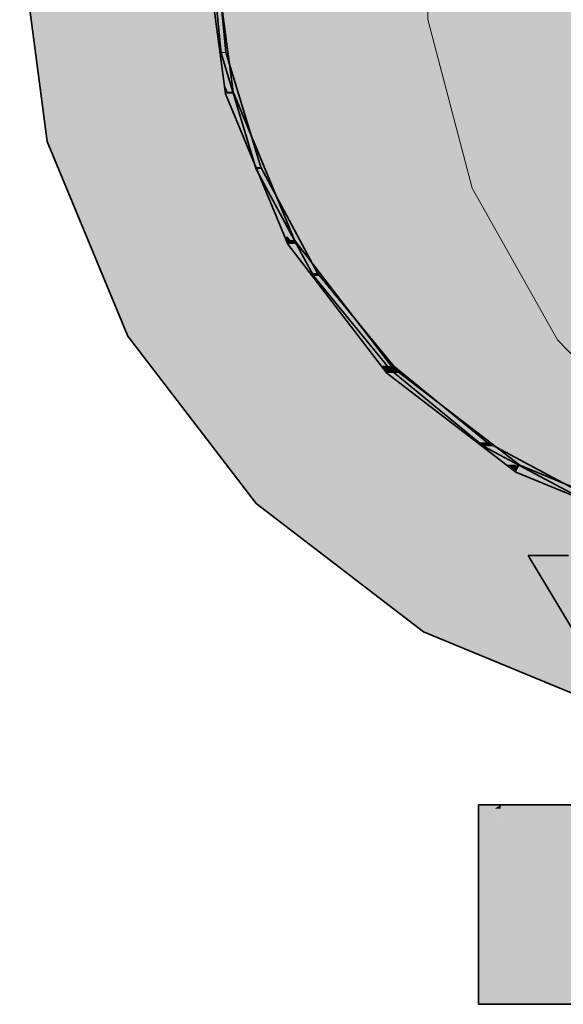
# Model space of a CAD drawing. Extents: x -350 to 540, y -53 to 541.
# Tile 65 of 256: x -193.55 to -192.46, y 116.73 to 118.7. Entities that reach past the tile are written whole.
import ezdxf
from ezdxf.lldxf.tags import DXFTag

# ---------------------------------------------------------------- set-up
doc = ezdxf.new("R2010")
doc.units = 0
doc.linetypes.add('_Hiddenline_', pattern=[3, 2, -1])
doc.layers.get('0').update_dxf_attribs({"lineweight": 35})
for name, color, linetype, lineweight, true_color in [('L_Abluft', 7, 'Continuous', 35, 0xf7d209), ('L_Abluft-Shading', 7, 'Continuous', 35, 0xf7d209), ('L_Auslass', 7, 'Continuous', 35, 0xababab), ('L_Auslass-Shading', 7, 'Continuous', 35, 0xababab), ('L_Bauteil', 7, 'Continuous', 35, 0xababab), ('L_Bauteil-Shading', 7, 'Continuous', 35, 0xababab)]:
    doc.layers.add(name, color=color, linetype=linetype, lineweight=lineweight, true_color=true_color)
tags = doc.linetypes.add('STRICHPUNKT2', pattern=[12.7, 6.35, -3.175, 0, -3.175]).pattern_tags.tags
tags[10:11] = [DXFTag(74, 4), DXFTag(75, 0), DXFTag(340, '0'), DXFTag(46, 0.0), DXFTag(50, 0.0), DXFTag(44, 0.0), DXFTag(45, 0.0)]
tags[8:9] = [DXFTag(74, 4), DXFTag(75, 0), DXFTag(340, '0'), DXFTag(46, 0.0), DXFTag(50, 0.0), DXFTag(44, 0.0), DXFTag(45, 0.0)]
tags[6:7] = [DXFTag(74, 4), DXFTag(75, 0), DXFTag(340, '0'), DXFTag(46, 0.0), DXFTag(50, 0.0), DXFTag(44, 0.0), DXFTag(45, 0.0)]
tags[4:5] = [DXFTag(74, 4), DXFTag(75, 0), DXFTag(340, '0'), DXFTag(46, 0.0), DXFTag(50, 0.0), DXFTag(44, 0.0), DXFTag(45, 0.0)]

# ---------------------------------------------------------------- blocks, each defined once
blk = doc.blocks.new('Shading-A06HSWC6NL', base_point=(-190.5291, 118.0666))
at = {"layer": 'L_Auslass-Shading', "color": 254, "true_color": 0xefebdc}
for points in [[(-193.5039, 118.5109), (-193.3452, 118.8766), (-193.5521, 118.8766)], [(-193.297, 118.5109), (-193.5039, 118.5109), (-193.3452, 118.8766)], [(-193.297, 118.5109), (-191.9321, 118.8766), (-193.3452, 118.8766)], [(-192.5655, 118.5109), (-193.297, 118.5109), (-191.9321, 118.8766)], [(-192.6903, 118.1184), (-193.2453, 118.1184), (-191.9321, 118.8766)], [(-193.1395, 118.5531), (-193.1661, 118.8766), (-193.1821, 118.8766)], [(-193.124, 118.5572), (-193.1398, 118.5572), (-193.1661, 118.8766)], [(-192.5934, 117.7311), (-193.0776, 117.7311), (-191.9321, 118.8766)], [(-192.308, 117.4736), (-192.7421, 117.4736), (-191.9321, 118.8766)], [(-193.1395, 118.5531), (-193.124, 118.5572), (-193.1398, 118.5572)], [(-193.1225, 118.5531), (-193.1395, 118.5531), (-193.124, 118.5572)], [(-193.0146, 118.2516), (-193.1225, 118.5531), (-193.1395, 118.5531)], [(-193.0007, 118.2596), (-193.0175, 118.2596), (-193.124, 118.5572)], [(-193.4969, 118.4573), (-193.297, 118.5109), (-193.5039, 118.5109)], [(-193.2899, 118.4573), (-193.4969, 118.4573), (-193.297, 118.5109)], [(-193.2453, 118.1184), (-192.5655, 118.5109), (-193.297, 118.5109)], [(-193.3565, 118.1184), (-193.2899, 118.4573), (-193.4969, 118.4573)], [(-193.2453, 118.1184), (-193.3565, 118.1184), (-193.2899, 118.4573)], [(-193.0146, 118.2516), (-193.0007, 118.2596), (-193.0175, 118.2596)], [(-192.9952, 118.2516), (-193.0146, 118.2516), (-193.0007, 118.2596)], [(-192.8159, 117.9927), (-192.9952, 118.2516), (-193.0146, 118.2516)], [(-192.8046, 118.004), (-192.8238, 118.004), (-193.0007, 118.2596)], [(-193.335, 118.0666), (-193.2453, 118.1184), (-193.3565, 118.1184)], [(-193.2385, 118.0666), (-193.335, 118.0666), (-193.2453, 118.1184)], [(-193.2185, 117.9148), (-192.6903, 118.1184), (-193.2453, 118.1184)], [(-192.8939, 117.9148), (-193.2185, 117.9148), (-192.6903, 118.1184)], [(-193.2185, 117.9148), (-193.2385, 118.0666), (-193.335, 118.0666)], [(-192.8159, 117.9927), (-192.8046, 118.004), (-192.8238, 118.004)], [(-192.7913, 117.9927), (-192.8159, 117.9927), (-192.8046, 118.004)], [(-192.5571, 117.7941), (-192.7913, 117.9927), (-192.8159, 117.9927)], [(-192.5491, 117.8079), (-192.5734, 117.8079), (-192.8046, 118.004)], [(-193.0776, 117.7311), (-192.8939, 117.9148), (-193.2185, 117.9148)], [(-192.5571, 117.7941), (-192.5491, 117.8079), (-192.5734, 117.8079)], [(-192.5197, 117.7941), (-192.5571, 117.7941), (-192.5491, 117.8079)], [(-192.2556, 117.6692), (-192.5197, 117.7941), (-192.5571, 117.7941)], [(-192.2514, 117.6846), (-192.2883, 117.6846), (-192.5491, 117.8079)], [(-192.7421, 117.4736), (-192.5934, 117.7311), (-193.0776, 117.7311)], [(-192.3513, 117.3118), (-192.308, 117.4736), (-192.7421, 117.4736)]]:
    blk.add_solid(points, dxfattribs=at)
blk = doc.blocks.new('Shading-A06HSWC8NL', base_point=(-191.8121, 118.8766))
at = {"layer": 'L_Bauteil-Shading', "color": 9, "true_color": 0xbfc7d1}
for points in [[(-193.1482, 118.6347), (-193.1621, 118.8766), (-193.1721, 118.8766)], [(-193.1384, 118.6366), (-193.1483, 118.6366), (-193.1621, 118.8766)], [(-193.1482, 118.6347), (-193.1384, 118.6366), (-193.1483, 118.6366)], [(-193.1379, 118.6347), (-193.1482, 118.6347), (-193.1384, 118.6366)], [(-193.0777, 118.4021), (-193.1379, 118.6347), (-193.1482, 118.6347)], [(-193.0684, 118.4059), (-193.0787, 118.4059), (-193.1384, 118.6366)], [(-193.0777, 118.4021), (-193.0684, 118.4059), (-193.0787, 118.4059)], [(-193.0666, 118.4021), (-193.0777, 118.4021), (-193.0684, 118.4059)], [(-192.9631, 118.1877), (-193.0666, 118.4021), (-193.0777, 118.4021)], [(-192.9548, 118.1932), (-192.9658, 118.1932), (-193.0684, 118.4059)], [(-192.9631, 118.1877), (-192.9548, 118.1932), (-192.9658, 118.1932)], [(-192.9506, 118.1877), (-192.9631, 118.1877), (-192.9548, 118.1932)], [(-192.8089, 117.9998), (-192.9506, 118.1877), (-192.9631, 118.1877)], [(-192.8018, 118.0069), (-192.8142, 118.0069), (-192.9548, 118.1932)], [(-192.8089, 117.9998), (-192.8018, 118.0069), (-192.8142, 118.0069)], [(-192.7939, 117.9998), (-192.8089, 117.9998), (-192.8018, 118.0069)], [(-192.6154, 117.8539), (-192.6303, 117.8539), (-192.8018, 118.0069)], [(-192.621, 117.8456), (-192.7939, 117.9998), (-192.8089, 117.9998)], [(-192.621, 117.8456), (-192.6154, 117.8539), (-192.6303, 117.8539)], [(-192.6013, 117.8456), (-192.621, 117.8456), (-192.6154, 117.8539)], [(-192.4028, 117.7402), (-192.4223, 117.7402), (-192.6154, 117.8539)], [(-192.4066, 117.731), (-192.6013, 117.8456), (-192.621, 117.8456)]]:
    blk.add_solid(points, dxfattribs=at)
at = {"layer": 'L_Bauteil-Shading', "color": 26, "true_color": 0x681616}
for points in [[(-192.3641, 117.3467), (-192.3062, 117.3467), (-192.5321, 117.6266)], [(-192.3062, 117.3467), (-192.5321, 117.6266), (-192.4517, 117.6266)]]:
    blk.add_solid(points, dxfattribs=at)
at = {"layer": 'L_Bauteil-Shading', "color": 178, "true_color": 0x000949}
for points in [[(-192.632, 117.0987), (-192.5872, 117.1266), (-192.632, 117.1266)], [(-192.5989, 117.0987), (-192.632, 117.0987), (-192.5989, 117.1193)], [(-192.5878, 117.1193), (-192.5989, 117.1193), (-192.5872, 117.1266)], [(-192.5383, 116.9671), (-192.5989, 116.9671), (-192.5383, 117.1266)], [(-192.5989, 116.9671), (-192.5383, 117.1266), (-192.5872, 117.1266)], [(-192.5989, 116.9671), (-192.5878, 117.1193), (-192.5989, 117.1193)], [(-192.632, 116.9671), (-192.5989, 116.9671), (-192.632, 117.0987)], [(-192.5989, 116.9671), (-192.5989, 117.0987), (-192.632, 117.0987)], [(-192.632, 116.7266), (-192.5989, 116.7266), (-192.632, 116.9671)], [(-192.5989, 116.7266), (-192.632, 116.9671), (-192.5989, 116.9671)], [(-192.5989, 116.7266), (-192.5383, 116.7266), (-192.5989, 116.9671)], [(-192.5383, 116.7266), (-192.5383, 116.9671), (-192.5989, 116.9671)]]:
    blk.add_solid(points, dxfattribs=at)
at = {"layer": 'L_Bauteil-Shading', "color": 168, "true_color": 0x000c63}
for points in [[(-192.5383, 116.7266), (-192.4128, 116.7266), (-192.5383, 117.1266)], [(-192.4128, 116.7266), (-192.5383, 117.1266), (-192.4128, 117.1266)]]:
    blk.add_solid(points, dxfattribs=at)
blk = doc.blocks.new('Shading-A06HSWCANL', base_point=(-192.2556, 117.6843))
at = {"layer": 'L_Abluft-Shading', "color": 54, "true_color": 0xa99006}
for points in [[(-192.8159, 118.6703), (-193.0146, 118.6703), (-192.8159, 118.9838)], [(-193.0146, 118.6703), (-192.8159, 118.9838), (-193.0146, 118.9838)], [(-192.8159, 118.4461), (-192.8159, 118.6703), (-193.0146, 118.6703)]]:
    blk.add_solid(points, dxfattribs=at)
at = {"layer": 'L_Abluft-Shading', "color": 46, "true_color": 0x816e04}
for points in [[(-193.1395, 118.6493), (-193.1395, 118.9314), (-193.1779, 118.9314)], [(-193.1047, 118.5682), (-193.1395, 118.5682), (-193.1395, 118.6493)], [(-193.1332, 118.5531), (-193.1395, 118.5531), (-193.1395, 118.5682)], [(-193.0524, 118.3581), (-193.1047, 118.5682), (-193.1395, 118.5682)], [(-193.0146, 118.3581), (-193.0524, 118.3581), (-193.1047, 118.5682)], [(-193.0209, 118.2667), (-193.1332, 118.5531), (-193.1395, 118.5531)], [(-193.0146, 118.2667), (-193.0209, 118.2667), (-193.1332, 118.5531)], [(-193.0146, 118.2667), (-193.0146, 118.3581), (-193.0524, 118.3581)], [(-193.0146, 118.2516), (-193.0146, 118.2667), (-193.0209, 118.2667)]]:
    blk.add_solid(points, dxfattribs=at)
at = {"layer": 'L_Abluft-Shading', "color": 44, "true_color": 0x8d7805}
for points in [[(-193.0146, 118.6703), (-193.1395, 118.6703), (-193.1395, 118.9314)], [(-193.0146, 118.6493), (-193.1395, 118.6493), (-193.0146, 118.6703)], [(-193.1395, 118.6493), (-193.0146, 118.6703), (-193.1395, 118.6703)], [(-193.0146, 118.3581), (-193.0146, 118.6493), (-193.1395, 118.6493)]]:
    blk.add_solid(points, dxfattribs=at)
at = {"layer": 'L_Abluft-Shading', "color": 44, "true_color": 0x988105}
for points in [[(-193.0146, 118.6703), (-193.0146, 118.9314), (-193.1395, 118.9314)], [(-192.8159, 118.4461), (-193.0146, 118.4461), (-193.0146, 118.6703)], [(-192.8159, 118.3581), (-193.0146, 118.3581), (-192.8159, 118.4461)], [(-193.0146, 118.3581), (-192.8159, 118.4461), (-193.0146, 118.4461)], [(-192.8159, 118.108), (-192.8159, 118.3581), (-193.0146, 118.3581)]]:
    blk.add_solid(points, dxfattribs=at)
at = {"layer": 'L_Abluft-Shading', "color": 46, "true_color": 0x7d6a04}
for points in [[(-193.1501, 118.6493), (-193.1725, 118.8917), (-193.1821, 118.8917)], [(-193.1415, 118.5682), (-193.1801, 118.8766), (-193.1821, 118.8766)], [(-193.1395, 118.5682), (-193.1415, 118.5682), (-193.1801, 118.8766)], [(-193.1395, 118.6493), (-193.1501, 118.6493), (-193.1725, 118.8917)], [(-193.1395, 118.5682), (-193.1395, 118.6493), (-193.1501, 118.6493)], [(-193.1395, 118.5531), (-193.1395, 118.5682), (-193.1415, 118.5682)]]:
    blk.add_solid(points, dxfattribs=at)
at = {"layer": 'L_Abluft-Shading', "color": 42, "true_color": 0xb79b06}
for points in [[(-192.5571, 118.4461), (-192.8159, 118.4461), (-192.5571, 118.8434)], [(-192.8159, 118.4461), (-192.5571, 118.8434), (-192.8159, 118.8434)], [(-192.5571, 118.274), (-192.5571, 118.4461), (-192.8159, 118.4461)]]:
    blk.add_solid(points, dxfattribs=at)
at = {"layer": 'L_Abluft-Shading', "color": 42, "true_color": 0xc1a407}
for points in [[(-192.2556, 118.274), (-192.5571, 118.274), (-192.2556, 118.7551)], [(-192.5571, 118.274), (-192.2556, 118.7551), (-192.5571, 118.7551)], [(-192.2556, 118.1659), (-192.2556, 118.274), (-192.5571, 118.274)]]:
    blk.add_solid(points, dxfattribs=at)
at = {"layer": 'L_Abluft-Shading', "color": 54, "true_color": 0xa18805}
for points in [[(-192.5571, 118.274), (-192.8159, 118.274), (-192.8159, 118.4461)], [(-192.5571, 118.108), (-192.8159, 118.108), (-192.5571, 118.274)], [(-192.8159, 118.108), (-192.5571, 118.274), (-192.8159, 118.274)], [(-192.5571, 117.9161), (-192.5571, 118.108), (-192.8159, 118.108)]]:
    blk.add_solid(points, dxfattribs=at)
at = {"layer": 'L_Abluft-Shading', "color": 56, "true_color": 0x857104}
for points in [[(-192.942, 118.2667), (-193.0146, 118.2667), (-193.0146, 118.3581)], [(-193.003, 118.2516), (-193.0146, 118.2516), (-193.0146, 118.2667)], [(-192.8928, 118.108), (-192.942, 118.2667), (-193.0146, 118.2667)], [(-192.8159, 118.108), (-192.8928, 118.108), (-192.942, 118.2667)], [(-192.8275, 118.0079), (-193.003, 118.2516), (-193.0146, 118.2516)], [(-192.8159, 118.0079), (-192.8275, 118.0079), (-193.003, 118.2516)], [(-192.8159, 118.0079), (-192.8159, 118.108), (-192.8928, 118.108)], [(-192.8159, 117.9927), (-192.8159, 118.0079), (-192.8275, 118.0079)]]:
    blk.add_solid(points, dxfattribs=at)
at = {"layer": 'L_Abluft-Shading', "color": 54, "true_color": 0xa78e06}
for points in [[(-192.2556, 118.1659), (-192.5571, 118.1659), (-192.5571, 118.274)], [(-192.2556, 117.9161), (-192.5571, 117.9161), (-192.2556, 118.1659)], [(-192.5571, 117.9161), (-192.2556, 118.1659), (-192.5571, 118.1659)], [(-192.2556, 117.7955), (-192.2556, 117.9161), (-192.5571, 117.9161)]]:
    blk.add_solid(points, dxfattribs=at)
at = {"layer": 'L_Abluft-Shading', "color": 56, "true_color": 0x887304}
for points in [[(-192.6808, 118.0079), (-192.8159, 118.0079), (-192.8159, 118.108)], [(-192.7962, 117.9927), (-192.8159, 117.9927), (-192.8159, 118.0079)], [(-192.6964, 117.9161), (-192.6808, 118.0079), (-192.8159, 118.0079)], [(-192.5571, 117.9161), (-192.6964, 117.9161), (-192.6808, 118.0079)], [(-192.5768, 117.8092), (-192.7962, 117.9927), (-192.8159, 117.9927)], [(-192.5571, 117.8092), (-192.5768, 117.8092), (-192.7962, 117.9927)], [(-192.5571, 117.8092), (-192.5571, 117.9161), (-192.6964, 117.9161)], [(-192.5571, 117.7941), (-192.5571, 117.8092), (-192.5768, 117.8092)]]:
    blk.add_solid(points, dxfattribs=at)
at = {"layer": 'L_Abluft-Shading', "color": 56, "true_color": 0x8a7505}
for points in [[(-192.2898, 117.8092), (-192.5571, 117.8092), (-192.5571, 117.9161)], [(-192.5205, 117.7941), (-192.5571, 117.7941), (-192.5571, 117.8092)], [(-192.524, 117.7955), (-192.2898, 117.8092), (-192.5571, 117.8092)], [(-192.2556, 117.7955), (-192.524, 117.7955), (-192.2898, 117.8092)], [(-192.2921, 117.6843), (-192.5205, 117.7941), (-192.5571, 117.7941)], [(-192.2556, 117.6843), (-192.2556, 117.7955), (-192.524, 117.7955)], [(-192.2556, 117.6843), (-192.2921, 117.6843), (-192.5205, 117.7941)]]:
    blk.add_solid(points, dxfattribs=at)
blk = doc.blocks.new('Bogen-A06HSWKYNL', base_point=(-193.1821, 117.6266))
at = {"color": 0, "linetype": 'ByBlock', "lineweight": -2, "ltscale": 0.35}
for p, q in [((-193.1395, 118.5531), (-193.1821, 118.8766)), ((-193.0146, 118.2516), (-193.1395, 118.5531)), ((-192.8159, 117.9927), (-193.0146, 118.2516)), ((-192.5571, 117.7941), (-192.8159, 117.9927)), ((-192.2556, 117.6692), (-192.5571, 117.7941))]:
    blk.add_line(p, q, dxfattribs=at)
at = {"color": 0, "linetype": '_Hiddenline_', "lineweight": 18}
for p, q in [((-192.6448, 118.3639), (-192.7334, 118.7019)), ((-192.4735, 118.0593), (-192.6448, 118.3639)), ((-192.2307, 117.8081), (-192.4735, 118.0593))]:
    blk.add_line(p, q, dxfattribs=at)
blk = doc.blocks.new('Z-LVS_125-A06HSWOWNL', base_point=(-193.5521, 117.2566))
at = {"color": 254, "linetype": 'ByBlock', "lineweight": -2, "ltscale": 0.35, "true_color": 0xefebdc}
for p, q in [((-193.4969, 118.4573), (-193.5521, 118.8766)), ((-193.1395, 118.5531), (-193.1821, 118.8766)), ((-193.124, 118.5572), (-193.1661, 118.8766)), ((-193.0146, 118.2516), (-193.1395, 118.5531)), ((-193.0007, 118.2596), (-193.124, 118.5572)), ((-193.335, 118.0666), (-193.4969, 118.4573)), ((-192.8159, 117.9927), (-193.0146, 118.2516)), ((-192.8046, 118.004), (-193.0007, 118.2596)), ((-193.0776, 117.7311), (-193.335, 118.0666)), ((-192.5571, 117.7941), (-192.8159, 117.9927)), ((-192.5491, 117.8079), (-192.8046, 118.004)), ((-192.2556, 117.6692), (-192.5571, 117.7941)), ((-192.2514, 117.6846), (-192.5491, 117.8079)), ((-192.7421, 117.4736), (-193.0776, 117.7311)), ((-192.3513, 117.3118), (-192.7421, 117.4736))]:
    blk.add_line(p, q, dxfattribs=at)
blk = doc.blocks.new('FKRS-EU_DE_125_Z00-A06HSWPYNL', base_point=(-193.1721, 116.0266))
at = {"color": 9, "linetype": 'ByBlock', "lineweight": -2, "ltscale": 0.35, "true_color": 0xbfc7d1}
for p, q in [((-193.1721, 118.8766), (-193.1482, 118.6347)), ((-193.1384, 118.6366), (-193.1621, 118.8766)), ((-193.1482, 118.6347), (-193.0777, 118.4021)), ((-193.0684, 118.4059), (-193.1384, 118.6366)), ((-193.0777, 118.4021), (-192.9631, 118.1877)), ((-192.9548, 118.1932), (-193.0684, 118.4059)), ((-192.9631, 118.1877), (-192.8089, 117.9998)), ((-192.8018, 118.0069), (-192.9548, 118.1932)), ((-192.6154, 117.8539), (-192.8018, 118.0069)), ((-192.8089, 117.9998), (-192.621, 117.8456)), ((-192.4028, 117.7402), (-192.6154, 117.8539)), ((-192.621, 117.8456), (-192.4066, 117.731))]:
    blk.add_line(p, q, dxfattribs=at)
at = {"color": 0, "linetype": '_Hiddenline_', "lineweight": 18}
for p, q in [((-192.6448, 118.3639), (-192.7334, 118.7019)), ((-192.4735, 118.0593), (-192.6448, 118.3639)), ((-192.2307, 117.8081), (-192.4735, 118.0593))]:
    blk.add_line(p, q, dxfattribs=at)
at = {"color": 24, "linetype": 'ByBlock', "lineweight": -2, "ltscale": 0.35, "true_color": 0xab2524}
for p, q in [((-192.5116, 117.6266), (-192.5321, 117.6266)), ((-192.5321, 117.6266), (-192.2321, 117.1266)), ((-192.4517, 117.6266), (-192.5116, 117.6266))]:
    blk.add_line(p, q, dxfattribs=at)
at = {"color": 176, "linetype": 'ByBlock', "lineweight": -2, "ltscale": 0.35, "true_color": 0x000f75}
for p, q in [((-192.6321, 117.1266), (-192.6321, 116.7266)), ((-192.222, 117.1266), (-192.6321, 117.1266)), ((-192.222, 116.7266), (-192.6321, 116.7266))]:
    blk.add_line(p, q, dxfattribs=at)
blk = doc.blocks.new('Wickelfalzrohr-A06HSWQ0NL', base_point=(-193.1821, 117.6266))
at = {"color": 0, "linetype": 'ByBlock', "lineweight": -2, "ltscale": 0.35}
for p, q in [((-191.9321, 120.1266), (-192.2556, 120.084)), ((-191.6085, 120.084), (-191.9321, 120.1266)), ((-192.2556, 120.084), (-192.5571, 119.9591)), ((-191.3071, 119.9591), (-191.6085, 120.084)), ((-192.5571, 119.9591), (-192.8159, 119.7605)), ((-191.0482, 119.7605), (-191.3071, 119.9591)), ((-192.8159, 119.7605), (-193.0146, 119.5016)), ((-190.8495, 119.5016), (-191.0482, 119.7605)), ((-193.0146, 119.5016), (-193.1395, 119.2001)), ((-190.7246, 119.2001), (-190.8495, 119.5016)), ((-193.1395, 119.2001), (-193.1821, 118.8766)), ((-190.6821, 118.8766), (-190.7246, 119.2001)), ((-193.1821, 118.8766), (-193.1395, 118.5531)), ((-190.7246, 118.5531), (-190.6821, 118.8766)), ((-193.1395, 118.5531), (-193.0146, 118.2516)), ((-190.8495, 118.2516), (-190.7246, 118.5531)), ((-193.0146, 118.2516), (-192.8159, 117.9927)), ((-191.0482, 117.9927), (-190.8495, 118.2516)), ((-192.8159, 117.9927), (-192.5571, 117.7941)), ((-191.3071, 117.7941), (-191.0482, 117.9927)), ((-192.5571, 117.7941), (-192.2556, 117.6692)), ((-191.6085, 117.6692), (-191.3071, 117.7941)), ((-192.2556, 117.6692), (-191.9321, 117.6266)), ((-191.9321, 117.6266), (-191.6085, 117.6692))]:
    blk.add_line(p, q, dxfattribs=at)
at = {"color": 0, "linetype": '_Hiddenline_', "lineweight": 18}
for p, q in [((-192.2307, 119.9451), (-191.9321, 120.1266)), ((-192.4735, 119.6939), (-192.2307, 119.9451)), ((-192.6448, 119.3893), (-192.4735, 119.6939)), ((-192.7334, 119.0513), (-192.6448, 119.3893)), ((-192.7334, 118.7019), (-192.7334, 119.0513)), ((-192.6448, 118.3639), (-192.7334, 118.7019)), ((-192.4735, 118.0593), (-192.6448, 118.3639)), ((-192.2307, 117.8081), (-192.4735, 118.0593)), ((-191.9321, 117.6266), (-192.2307, 117.8081))]:
    blk.add_line(p, q, dxfattribs=at)
at = {"color": 0, "linetype": 'STRICHPUNKT2', "lineweight": 5, "ltscale": 0.13}
blk.add_line((-191.9321, 118.8766), (-191.9321, 118.8766), dxfattribs=at)
blk = doc.blocks.new('Wickelfalzrohr-A06HSWQ2NL', base_point=(-193.1821, 117.6266))
at = {"color": 0, "linetype": 'ByBlock', "lineweight": -2, "ltscale": 0.35}
for p, q in [((-191.9321, 120.1266), (-192.2556, 120.084)), ((-191.6085, 120.084), (-191.9321, 120.1266)), ((-192.2556, 120.084), (-192.5571, 119.9591)), ((-191.3071, 119.9591), (-191.6085, 120.084)), ((-192.5571, 119.9591), (-192.8159, 119.7605)), ((-191.0482, 119.7605), (-191.3071, 119.9591)), ((-192.8159, 119.7605), (-193.0146, 119.5016)), ((-190.8495, 119.5016), (-191.0482, 119.7605)), ((-193.0146, 119.5016), (-193.1395, 119.2001)), ((-190.7246, 119.2001), (-190.8495, 119.5016)), ((-193.1395, 119.2001), (-193.1821, 118.8766)), ((-190.6821, 118.8766), (-190.7246, 119.2001)), ((-193.1821, 118.8766), (-193.1395, 118.5531)), ((-190.7246, 118.5531), (-190.6821, 118.8766)), ((-193.1395, 118.5531), (-193.0146, 118.2516)), ((-190.8495, 118.2516), (-190.7246, 118.5531)), ((-193.0146, 118.2516), (-192.8159, 117.9927)), ((-191.0482, 117.9927), (-190.8495, 118.2516)), ((-192.8159, 117.9927), (-192.5571, 117.7941)), ((-191.3071, 117.7941), (-191.0482, 117.9927)), ((-192.5571, 117.7941), (-192.2556, 117.6692)), ((-191.6085, 117.6692), (-191.3071, 117.7941)), ((-192.2556, 117.6692), (-191.9321, 117.6266)), ((-191.9321, 117.6266), (-191.6085, 117.6692))]:
    blk.add_line(p, q, dxfattribs=at)
at = {"color": 0, "linetype": '_Hiddenline_', "lineweight": 18}
for p, q in [((-192.2307, 119.9451), (-191.9321, 120.1266)), ((-192.4735, 119.6939), (-192.2307, 119.9451)), ((-192.6448, 119.3893), (-192.4735, 119.6939)), ((-192.7334, 119.0513), (-192.6448, 119.3893)), ((-192.7334, 118.7019), (-192.7334, 119.0513)), ((-192.6448, 118.3639), (-192.7334, 118.7019)), ((-192.4735, 118.0593), (-192.6448, 118.3639)), ((-192.2307, 117.8081), (-192.4735, 118.0593)), ((-191.9321, 117.6266), (-192.2307, 117.8081))]:
    blk.add_line(p, q, dxfattribs=at)
at = {"color": 0, "linetype": 'STRICHPUNKT2', "lineweight": 5, "ltscale": 0.13}
blk.add_line((-191.9321, 118.8766), (-191.9321, 118.8766), dxfattribs=at)

msp = doc.modelspace()

# ---------------------------------------------------------------- block references
at = {"layer": 'L_Abluft'}
msp.add_blockref('Shading-A06HSWCANL', (-192.2556, 117.6843), dxfattribs=at)
at = {"layer": 'L_Abluft', "ltscale": 0.35}
for name in ['Bogen-A06HSWKYNL', 'Wickelfalzrohr-A06HSWQ0NL', 'Wickelfalzrohr-A06HSWQ2NL']:
    msp.add_blockref(name, (-193.1821, 117.6266), dxfattribs=at)
at = {"layer": 'L_Auslass'}
msp.add_blockref('Shading-A06HSWC6NL', (-190.5291, 118.0666), dxfattribs=at)
at = {"layer": 'L_Auslass', "ltscale": 0.35}
msp.add_blockref('Z-LVS_125-A06HSWOWNL', (-193.5521, 117.2566), dxfattribs=at)
at = {"layer": 'L_Bauteil', "ltscale": 0.35}
msp.add_blockref('FKRS-EU_DE_125_Z00-A06HSWPYNL', (-193.1721, 116.0266), dxfattribs=at)
at = {"layer": 'L_Bauteil'}
msp.add_blockref('Shading-A06HSWC8NL', (-191.8121, 118.8766), dxfattribs=at)

doc.saveas('drawing.dxf')
